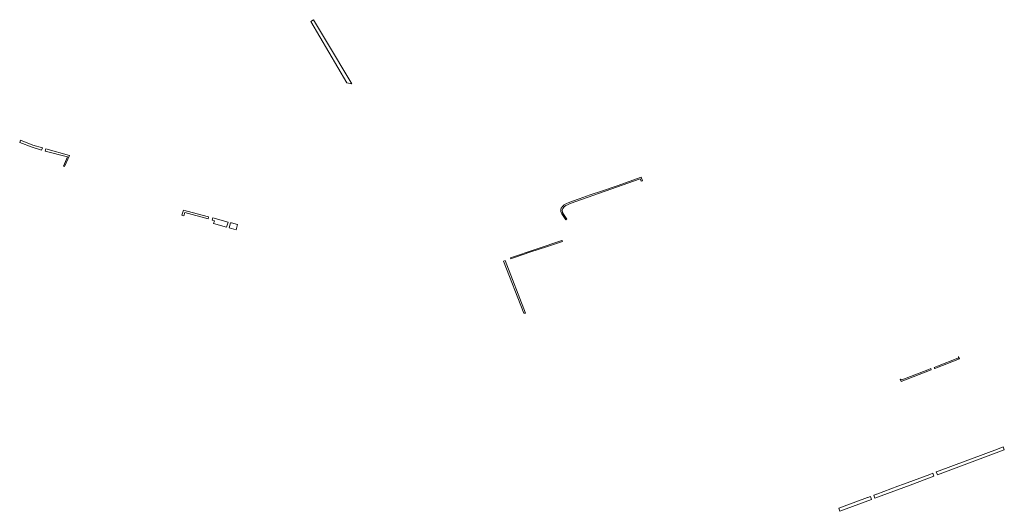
# Model space of a CAD drawing. Extents: x 212171 to 228808, y 571701 to 593093.
# Tile 36 of 97: x 222366 to 222794, y 584263 to 584476. Entities that reach past the tile are written whole.
import ezdxf

# ---------------------------------------------------------------- set-up
doc = ezdxf.new("R2010")
doc.units = 0
doc.layers.add('016 Alles planjaar 2023', color=72, linetype='Continuous', lineweight=20, true_color=0x1e90ff)

msp = doc.modelspace()

# ---------------------------------------------------------------- hatches: boundary and pattern name
at = {"layer": '016 Alles planjaar 2023', "true_color": 0x1e90ff}
h = msp.add_hatch(dxfattribs=at)
h.set_pattern_fill('DQ_CLEAR', color=72, style=0)
h.set_pattern_definition([])
h.paths.add_polyline_path([(222499.11, 584466.95), (222493.52, 584476.35), (222492.27, 584475.62), (222507.99, 584448.94), (222510.13, 584448.53), (222499.11, 584466.95)])
h = msp.add_hatch(dxfattribs=at)
h.set_pattern_fill('DQ_CLEAR', color=72, style=0)
h.set_pattern_definition([])
h.paths.add_polyline_path([(222375.55, 584420.68), (222371.34, 584421.86), (222366.1, 584424.07), (222365.68, 584423.05), (222371.04, 584420.92), (222375.24, 584419.74), (222375.55, 584420.68)])
h = msp.add_hatch(dxfattribs=at)
h.set_pattern_fill('DQ_CLEAR', color=72, style=0)
h.set_pattern_definition([])
h.paths.add_polyline_path([(222376.73, 584419.18), (222386.47, 584416.82), (222384.74, 584412.77), (222385.23, 584412.53), (222387.32, 584417.37), (222377.08, 584420.25), (222376.73, 584419.18)])
h = msp.add_hatch(dxfattribs=at)
h.set_pattern_fill('DQ_CLEAR', color=72, style=0)
h.set_pattern_definition([])
h.paths.add_polyline_path([(222601, 584393.65), (222601.03, 584393.04), (222601.49, 584392.04), (222603.19, 584389.44), (222603.67, 584389.77), (222602.16, 584391.87), (222601.77, 584392.66), (222601.65, 584393.56), (222601.87, 584394.29), (222602.48, 584395.06), (222603.18, 584395.7), (222604.25, 584396.14), (222605.14, 584396.48), (222635.58, 584407.25), (222635.96, 584406.24), (222636.57, 584406.37), (222636.02, 584408), (222625.52, 584404.21), (222619.16, 584402.07), (222613.76, 584400.23), (222609.01, 584398.54), (222606.1, 584397.54), (222604.25, 584396.84), (222603.5, 584396.49), (222602.5, 584395.9), (222601.7, 584395.1), (222601.67, 584395.07), (222601.65, 584395.04), (222601.62, 584395.02), (222601.59, 584394.99), (222601.57, 584394.96), (222601.54, 584394.93), (222601.52, 584394.91), (222601.49, 584394.88), (222601.47, 584394.85), (222601.45, 584394.82), (222601.42, 584394.79), (222601.4, 584394.76), (222601.38, 584394.73), (222601.36, 584394.7), (222601.34, 584394.67), (222601.32, 584394.63), (222601.3, 584394.6), (222601.28, 584394.57), (222601.26, 584394.54), (222601.25, 584394.5), (222601.23, 584394.47), (222601.21, 584394.44), (222601.2, 584394.4), (222601.18, 584394.37), (222601.17, 584394.33), (222601.15, 584394.3), (222601.14, 584394.26), (222601.12, 584394.23), (222601.11, 584394.19), (222601.1, 584394.16), (222601.09, 584394.12), (222601.08, 584394.09), (222601.07, 584394.05), (222601.06, 584394.01), (222601.05, 584393.98), (222601.04, 584393.94), (222601.03, 584393.9), (222601.03, 584393.87), (222601.02, 584393.83), (222601.01, 584393.79), (222601.01, 584393.76), (222601, 584393.72), (222601, 584393.68), (222601, 584393.65)])
h = msp.add_hatch(dxfattribs=at)
h.set_pattern_fill('DQ_CLEAR', color=72, style=0)
h.set_pattern_definition([])
h.paths.add_polyline_path([(222437.03, 584391.15), (222437.51, 584392.65), (222447.69, 584389.84), (222447.87, 584390.7), (222438.59, 584393.16), (222438.39, 584393.22), (222438.02, 584393.34), (222436.89, 584393.63), (222436.24, 584391.39), (222437.03, 584391.15)])
h = msp.add_hatch(dxfattribs=at)
h.set_pattern_fill('DQ_CLEAR', color=72, style=0)
h.set_pattern_definition([])
h.paths.add_polyline_path([(222456.34, 584388.45), (222449.66, 584390.22), (222449.4, 584389.34), (222450.42, 584389.05), (222449.99, 584387.84), (222455.71, 584386.23), (222456.34, 584388.45)])
h = msp.add_hatch(dxfattribs=at)
h.set_pattern_fill('DQ_CLEAR', color=72, style=0)
h.set_pattern_definition([])
h.paths.add_polyline_path([(222459.78, 584385.09), (222460.38, 584387.39), (222457.78, 584388.07), (222457.38, 584388.18), (222456.75, 584385.94), (222458.9, 584385.34), (222459.78, 584385.09)])
h = msp.add_hatch(dxfattribs=at)
h.set_pattern_fill('DQ_CLEAR', color=72, style=0)
h.set_pattern_definition([])
h.paths.add_polyline_path([(222601.77, 584379.98), (222601.43, 584380.44), (222579.12, 584372.95), (222579.33, 584372.49), (222580.97, 584373.06), (222588.01, 584375.45), (222594.89, 584377.72), (222601.77, 584379.98)])
h = msp.add_hatch(dxfattribs=at)
h.set_pattern_fill('DQ_CLEAR', color=72, style=0)
h.set_pattern_definition([])
h.paths.add_polyline_path([(222576.92, 584371.76), (222576.17, 584371.48), (222584.93, 584348.83), (222584.97, 584348.84), (222585.01, 584348.84), (222585.05, 584348.85), (222585.09, 584348.86), (222585.12, 584348.86), (222585.16, 584348.87), (222585.21, 584348.87), (222585.25, 584348.88), (222585.3, 584348.88), (222585.34, 584348.88), (222585.39, 584348.88), (222585.43, 584348.88), (222585.48, 584348.88), (222585.52, 584348.88), (222585.57, 584348.88), (222585.61, 584348.88), (222585.66, 584348.87), (222576.92, 584371.76)])
h = msp.add_hatch(dxfattribs=at)
h.set_pattern_fill('DQ_CLEAR', color=72, style=0)
h.set_pattern_definition([])
h.paths.add_polyline_path([(222774.43, 584329.02), (222774.07, 584329.98), (222774.1, 584329.85), (222774.1, 584329.7), (222774.05, 584329.57), (222773.97, 584329.45), (222773.86, 584329.37), (222773.79, 584329.33), (222764.83, 584325.85), (222763.52, 584325.34), (222763.7, 584324.88), (222774.43, 584329.02)])
h = msp.add_hatch(dxfattribs=at)
h.set_pattern_fill('DQ_CLEAR', color=72, style=0)
h.set_pattern_definition([])
h.paths.add_polyline_path([(222749.08, 584319.23), (222762.18, 584324.3), (222761.99, 584324.77), (222760.71, 584324.28), (222749.41, 584319.96), (222749.28, 584319.92), (222749.14, 584319.93), (222749.02, 584319.97), (222748.91, 584320.05), (222748.83, 584320.16), (222748.72, 584320.11), (222749.08, 584319.23)])
h = msp.add_hatch(dxfattribs=at)
h.set_pattern_fill('DQ_CLEAR', color=72, style=0)
h.set_pattern_definition([])
h.paths.add_polyline_path([(222765.58, 584280.35), (222764.35, 584279.9), (222764.83, 584278.62), (222793.96, 584289.51), (222793.52, 584290.75), (222791.05, 584289.85), (222779.65, 584285.57), (222776.99, 584284.6), (222765.58, 584280.35)])
h = msp.add_hatch(dxfattribs=at)
h.set_pattern_fill('DQ_CLEAR', color=72, style=0)
h.set_pattern_definition([])
h.paths.add_polyline_path([(222761.51, 584278.85), (222750.1, 584274.6), (222747.6, 584273.65), (222738.54, 584270.29), (222738.43, 584270.25), (222737.22, 584269.8), (222737.71, 584268.49), (222752.99, 584274.2), (222763.3, 584278.05), (222762.83, 584279.34), (222761.51, 584278.85)])
h = msp.add_hatch(dxfattribs=at)
h.set_pattern_fill('DQ_CLEAR', color=72, style=0)
h.set_pattern_definition([])
h.paths.add_polyline_path([(222721.95, 584264.13), (222722.44, 584262.81), (222736.19, 584267.93), (222735.7, 584269.23), (222734.53, 584268.8), (222734.41, 584268.74), (222725.48, 584265.43), (222721.95, 584264.13)])

# ---------------------------------------------------------------- linework, layer by layer
at = {"layer": '016 Alles planjaar 2023', "color": 14, "true_color": 0x004000}
for points in [[(222499.11, 584466.95), (222493.52, 584476.35), (222492.27, 584475.62), (222507.99, 584448.94), (222510.13, 584448.53), (222499.11, 584466.95)], [(222375.55, 584420.68), (222371.34, 584421.86), (222366.1, 584424.07), (222365.68, 584423.05), (222371.04, 584420.92), (222375.24, 584419.74), (222375.55, 584420.68)], [(222376.73, 584419.18), (222386.47, 584416.82), (222384.74, 584412.77), (222385.23, 584412.53), (222387.32, 584417.37), (222377.08, 584420.25), (222376.73, 584419.18)], [(222601, 584393.65), (222601.03, 584393.04), (222601.49, 584392.04), (222603.19, 584389.44), (222603.67, 584389.77), (222602.16, 584391.87), (222601.77, 584392.66), (222601.65, 584393.56), (222601.87, 584394.29), (222602.48, 584395.06), (222603.18, 584395.7), (222604.25, 584396.14), (222605.14, 584396.48), (222635.58, 584407.25), (222635.96, 584406.24), (222636.57, 584406.37), (222636.02, 584408), (222625.52, 584404.21), (222619.16, 584402.07), (222613.76, 584400.23), (222609.01, 584398.54), (222606.1, 584397.54), (222604.25, 584396.84), (222603.5, 584396.49), (222602.5, 584395.9), (222601.7, 584395.1), (222601.67, 584395.07), (222601.65, 584395.04), (222601.62, 584395.02), (222601.59, 584394.99), (222601.57, 584394.96), (222601.54, 584394.93), (222601.52, 584394.91), (222601.49, 584394.88), (222601.47, 584394.85), (222601.45, 584394.82), (222601.42, 584394.79), (222601.4, 584394.76), (222601.38, 584394.73), (222601.36, 584394.7), (222601.34, 584394.67), (222601.32, 584394.63), (222601.3, 584394.6), (222601.28, 584394.57), (222601.26, 584394.54), (222601.25, 584394.5), (222601.23, 584394.47), (222601.21, 584394.44), (222601.2, 584394.4), (222601.18, 584394.37), (222601.17, 584394.33), (222601.15, 584394.3), (222601.14, 584394.26), (222601.12, 584394.23), (222601.11, 584394.19), (222601.1, 584394.16), (222601.09, 584394.12), (222601.08, 584394.09), (222601.07, 584394.05), (222601.06, 584394.01), (222601.05, 584393.98), (222601.04, 584393.94), (222601.03, 584393.9), (222601.03, 584393.87), (222601.02, 584393.83), (222601.01, 584393.79), (222601.01, 584393.76), (222601, 584393.72), (222601, 584393.68), (222601, 584393.65)], [(222437.03, 584391.15), (222437.51, 584392.65), (222447.69, 584389.84), (222447.87, 584390.7), (222438.59, 584393.16), (222438.39, 584393.22), (222438.02, 584393.34), (222436.89, 584393.63), (222436.24, 584391.39), (222437.03, 584391.15)], [(222456.34, 584388.45), (222449.66, 584390.22), (222449.4, 584389.34), (222450.42, 584389.05), (222449.99, 584387.84), (222455.71, 584386.23), (222456.34, 584388.45)], [(222459.78, 584385.09), (222460.38, 584387.39), (222457.78, 584388.07), (222457.38, 584388.18), (222456.75, 584385.94), (222458.9, 584385.34), (222459.78, 584385.09)], [(222601.77, 584379.98), (222601.43, 584380.44), (222579.12, 584372.95), (222579.33, 584372.49), (222580.97, 584373.06), (222588.01, 584375.45), (222594.89, 584377.72), (222601.77, 584379.98)], [(222576.92, 584371.76), (222576.17, 584371.48), (222584.93, 584348.83), (222584.97, 584348.84), (222585.01, 584348.84), (222585.05, 584348.85), (222585.09, 584348.86), (222585.12, 584348.86), (222585.16, 584348.87), (222585.21, 584348.87), (222585.25, 584348.88), (222585.3, 584348.88), (222585.34, 584348.88), (222585.39, 584348.88), (222585.43, 584348.88), (222585.48, 584348.88), (222585.52, 584348.88), (222585.57, 584348.88), (222585.61, 584348.88), (222585.66, 584348.87), (222576.92, 584371.76)], [(222774.43, 584329.02), (222774.07, 584329.98), (222774.1, 584329.85), (222774.1, 584329.7), (222774.05, 584329.57), (222773.97, 584329.45), (222773.86, 584329.37), (222773.79, 584329.33), (222764.83, 584325.85), (222763.52, 584325.34), (222763.7, 584324.88), (222774.43, 584329.02)], [(222749.08, 584319.23), (222762.18, 584324.3), (222761.99, 584324.77), (222760.71, 584324.28), (222749.41, 584319.96), (222749.28, 584319.92), (222749.14, 584319.93), (222749.02, 584319.97), (222748.91, 584320.05), (222748.83, 584320.16), (222748.72, 584320.11), (222749.08, 584319.23)], [(222765.58, 584280.35), (222764.35, 584279.9), (222764.83, 584278.62), (222793.96, 584289.51), (222793.52, 584290.75), (222791.05, 584289.85), (222779.65, 584285.57), (222776.99, 584284.6), (222765.58, 584280.35)], [(222761.51, 584278.85), (222750.1, 584274.6), (222747.6, 584273.65), (222738.54, 584270.29), (222738.43, 584270.25), (222737.22, 584269.8), (222737.71, 584268.49), (222752.99, 584274.2), (222763.3, 584278.05), (222762.83, 584279.34), (222761.51, 584278.85)], [(222721.95, 584264.13), (222722.44, 584262.81), (222736.19, 584267.93), (222735.7, 584269.23), (222734.53, 584268.8), (222734.41, 584268.74), (222725.48, 584265.43), (222721.95, 584264.13)]]:
    msp.add_lwpolyline(points, close=True, dxfattribs=at)

doc.saveas('drawing.dxf')
